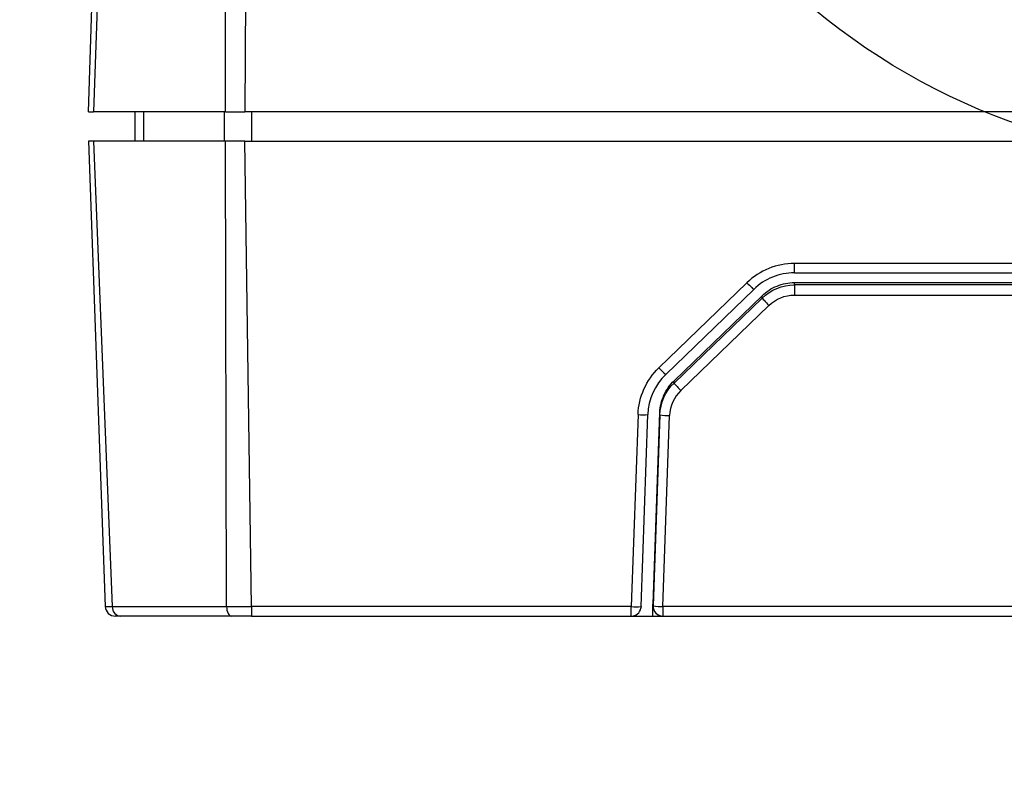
# Model space of a CAD drawing. Header units: millimetres. Extents: x 13 to 546, y 13 to 419.
# Tile 15 of 48: x 203 to 223, y 323 to 339. Entities that reach past the tile are written whole.
import ezdxf

# ---------------------------------------------------------------- set-up
doc = ezdxf.new("R2010")
doc.units = ezdxf.units.MM
doc.header["$LTSCALE"] = 2
doc.linetypes.add('SLD-Solid', pattern=[0])
doc.layers.add('DIMENSIONS', color=140, linetype='SLD-Solid', lineweight=25)
doc.styles.add('SLDTEXTSTYLE0', font='VERDANA.TTF')
doc.dimstyles.new('SLDDIMSTYLE0', dxfattribs={"dimtxt": 4.316016, "dimasz": 6.604, "dimexe": 0, "dimexo": 0.0625, "dimgap": 1.079004, "dimtad": 0, "dimtih": 1, "dimtoh": 1, "dimrnd": 1e-09, "dimzin": 12, "dimdsep": 46, "dimtxsty": 'SLDTEXTSTYLE0', "dimsah": 1, "dimcen": 0.09, "dimadec": 0, "dimazin": 3, "dimtfac": 1, "dimtofl": 0, "dimtmove": 0, "dimatfit": 3, "dimfxl": 0, "dimfrac": 2, "dimtolj": 1, "dimtzin": 12, "dimarcsym": 0})
doc.dimstyles.new('SLDDIMSTYLE3', dxfattribs={"dimtxt": 4.316016, "dimasz": 6.604, "dimexe": 0, "dimexo": 0.0625, "dimgap": 1.079004, "dimtad": 0, "dimtih": 1, "dimtoh": 1, "dimrnd": 1e-09, "dimzin": 12, "dimdsep": 46, "dimtxsty": 'SLDTEXTSTYLE0', "dimsah": 1, "dimcen": 0.09, "dimadec": 0, "dimazin": 3, "dimtfac": 1, "dimtmove": 0, "dimatfit": 0, "dimfxl": 0, "dimfrac": 2, "dimtolj": 1, "dimtzin": 12, "dimarcsym": 0})
doc.dimstyles.new('SLDDIMSTYLE4', dxfattribs={"dimtxt": 4.316016, "dimasz": 6.604, "dimexe": 0, "dimexo": 0.0625, "dimgap": 1.079004, "dimtad": 0, "dimtih": 1, "dimtoh": 1, "dimdec": 4, "dimlfac": 2, "dimzin": 12, "dimdsep": 46, "dimtxsty": 'SLDTEXTSTYLE0', "dimsah": 1, "dimcen": 0.09, "dimadec": 0, "dimazin": 3, "dimtfac": 1, "dimtdec": 0, "dimtofl": 0, "dimtmove": 0, "dimatfit": 3, "dimfxl": 0, "dimfrac": 2, "dimtolj": 1, "dimtzin": 12, "dimarcsym": 0})
doc.dimstyles.new('SLDDIMSTYLE5', dxfattribs={"dimtxt": 4.316016, "dimasz": 6.604, "dimexe": 0, "dimexo": 0.0625, "dimgap": 1.079004, "dimtad": 0, "dimtih": 1, "dimtoh": 1, "dimrnd": 1e-09, "dimdsep": 46, "dimtxsty": 'SLDTEXTSTYLE0', "dimsah": 1, "dimcen": 0.09, "dimadec": 0, "dimazin": 2, "dimtfac": 1, "dimtmove": 0, "dimatfit": 0, "dimfxl": 0, "dimfrac": 2, "dimtolj": 1, "dimtzin": 12, "dimarcsym": 0})

# ---------------------------------------------------------------- blocks, each defined once
blk = doc.blocks.new('_D_3')
at = {"layer": 'DIMENSIONS'}
for p, q in [((205.084, 363.624), (205.831, 385.299)), ((250.343, 363.624), (249.596, 385.299))]:
    blk.add_line(p, q, dxfattribs=at)
for start, end in [(268.027851, 269.518939), (270.626104, 271.972149)]:
    blk.add_arc((227.713, 1020.797), 642.225, start, end, dxfattribs=at)
for points in [[(205.612, 378.953), (212.184, 377.744), (212.243, 379.775)], [(249.815, 378.953), (243.184, 379.775), (243.243, 377.744)]]:
    blk.add_solid(points, dxfattribs=at)
at = {"layer": 'DIMENSIONS', "char_height": 4.2333, "attachment_point": 1, "style": 'SLDTEXTSTYLE0'}
for s, insert in [('4°', (225.202, 383.949)), ('TYP.', (222.321, 377.09))]:
    blk.add_mtext(s, dxfattribs=dict(at, insert=insert))
blk = doc.blocks.new('_D_4')
at = {"layer": 'DIMENSIONS'}
for p, q in [((192.022, 336.211), (192.022, 348.911)), ((201.724, 336.211), (185.672, 336.211)), ((202.281, 326.496), (185.672, 326.496)), ((192.022, 311.488), (192.022, 326.496)), ((164.431, 311.488), (162.981, 311.488)), ((162.981, 311.488), (162.981, 304.628)), ((177.256, 311.488), (178.705, 311.488)), ((178.705, 311.488), (178.705, 304.628)), ((185.037, 311.488), (192.022, 311.488)), ((162.981, 304.628), (164.431, 304.628)), ((178.705, 304.628), (177.256, 304.628))]:
    blk.add_line(p, q, dxfattribs=at)
for points in [[(192.022, 336.211), (193.038, 342.815), (191.006, 342.815)], [(192.022, 326.496), (191.006, 319.892), (193.038, 319.892)]]:
    blk.add_solid(points, dxfattribs=at)
at = {"layer": 'DIMENSIONS', "char_height": 4.2333, "attachment_point": 1, "style": 'SLDTEXTSTYLE0'}
for s, insert in [('9.7', (166.226, 317.831)), ('0.38', (164.431, 310.005))]:
    blk.add_mtext(s, dxfattribs=dict(at, insert=insert))
blk = doc.blocks.new('_D_5')
at = {"layer": 'DIMENSIONS'}
for p, q in [((165.219, 378.573), (163.769, 378.573)), ((163.769, 378.573), (163.769, 371.713)), ((178.044, 378.573), (179.493, 378.573)), ((179.493, 378.573), (179.493, 371.713)), ((185.825, 378.573), (192.022, 378.573)), ((192.022, 378.573), (192.022, 364.512)), ((163.769, 371.713), (165.219, 371.713)), ((179.493, 371.713), (178.044, 371.713)), ((202.768, 364.512), (185.672, 364.512)), ((192.022, 336.812), (192.022, 364.512)), ((201.724, 336.812), (185.672, 336.812))]:
    blk.add_line(p, q, dxfattribs=at)
for points in [[(192.022, 364.512), (191.006, 357.908), (193.038, 357.908)], [(192.022, 336.812), (193.038, 343.416), (191.006, 343.416)]]:
    blk.add_solid(points, dxfattribs=at)
at = {"layer": 'DIMENSIONS', "char_height": 4.2333, "attachment_point": 1, "style": 'SLDTEXTSTYLE0'}
for s, insert in [('27.7', (165.219, 384.916)), ('1.09', (165.219, 377.09))]:
    blk.add_mtext(s, dxfattribs=dict(at, insert=insert))
blk = doc.blocks.new('_D_6')
at = {"layer": 'DIMENSIONS'}
for p, q in [((165.092, 350.75), (163.643, 350.75)), ((163.643, 350.75), (163.643, 343.89)), ((177.918, 350.75), (179.367, 350.75)), ((179.367, 350.75), (179.367, 343.89)), ((185.699, 350.75), (198.399, 350.75)), ((198.399, 350.75), (198.399, 336.812)), ((163.643, 343.89), (165.092, 343.89)), ((179.367, 343.89), (177.918, 343.89)), ((201.724, 336.812), (192.049, 336.812)), ((201.724, 336.211), (192.049, 336.211)), ((198.399, 336.211), (198.399, 323.511))]:
    blk.add_line(p, q, dxfattribs=at)
for points in [[(198.399, 336.812), (199.415, 343.416), (197.383, 343.416)], [(198.399, 336.211), (197.383, 329.607), (199.415, 329.607)]]:
    blk.add_solid(points, dxfattribs=at)
at = {"layer": 'DIMENSIONS', "char_height": 4.2333, "attachment_point": 1, "style": 'SLDTEXTSTYLE0'}
for s, insert in [('0.6', (166.887, 357.093)), ('0.02', (165.092, 349.267))]:
    blk.add_mtext(s, dxfattribs=dict(at, insert=insert))

msp = doc.modelspace()

# ---------------------------------------------------------------- linework, layer by layer
for p, q in [((204.16103, 336.812269), (204.996856, 361.085471)), ((205.162189, 361.084604), (204.263803, 336.812269)), ((206.969981, 336.812269), (206.945957, 361.084612)), ((207.486428, 361.085397), (207.362116, 336.812269)), ((204.16103, 336.812269), (204.263803, 336.812269)), ((205.114854, 336.812269), (205.114854, 336.211069)), ((205.289056, 336.812269), (205.289056, 336.211069)), ((206.942565, 336.812269), (206.942565, 336.211069)), ((206.969981, 336.812269), (207.362116, 336.812269)), ((248.064765, 336.812269), (207.362116, 336.812269)), ((207.503979, 336.211069), (207.503979, 336.812269)), ((204.16103, 336.211069), (204.508527, 326.688765)), ((204.263803, 336.211069), (204.16103, 336.211069)), ((204.263803, 336.211069), (204.648612, 326.688869)), ((206.989139, 326.688873), (206.969981, 336.211069)), ((207.362116, 336.211069), (206.969981, 336.211069)), ((207.49906, 326.688737), (207.362116, 336.211069)), ((207.362116, 336.211069), (248.064765, 336.211069)), ((236.819945, 333.707876), (218.606942, 333.707876)), ((218.606942, 333.515208), (218.606942, 333.707876)), ((218.606942, 333.515208), (236.819945, 333.515208)), ((217.634377, 333.314933), (215.833409, 331.575871)), ((215.972344, 331.439338), (217.773304, 333.178392)), ((218.606942, 333.268808), (218.606942, 333.316467)), ((218.606942, 333.316467), (236.819945, 333.316467)), ((218.606942, 333.268808), (218.606942, 333.061611)), ((236.819945, 333.268808), (218.606942, 333.268808)), ((216.143823, 331.309855), (217.944783, 333.048909)), ((217.944783, 333.001251), (216.143823, 331.262197)), ((217.944783, 333.001251), (217.944783, 333.048909)), ((218.606942, 333.061611), (236.819945, 333.061611)), ((216.282807, 331.111144), (218.083758, 332.85019)), ((216.143823, 331.262197), (216.143823, 331.309855)), ((215.406835, 330.617757), (215.269622, 326.688737)), ((215.4695, 326.689098), (215.606713, 330.618119)), ((215.716567, 326.742969), (215.853263, 330.65718)), ((215.853263, 330.609521), (215.716837, 326.70304)), ((215.853263, 330.609521), (215.853263, 330.65718)), ((215.916715, 326.688737), (216.053142, 330.595219)), ((215.707945, 326.496069), (215.707956, 326.742969)), ((215.707956, 326.742969), (215.716567, 326.742969)), ((215.715479, 326.70304), (215.716871, 326.742969)), ((215.716871, 326.742969), (215.716567, 326.742969)), ((215.269622, 326.688737), (207.49906, 326.688737)), ((215.269622, 326.496069), (215.269622, 326.688737)), ((215.4695, 326.689098), (215.465358, 326.654993)), ((215.716837, 326.70304), (215.715479, 326.70304)), ((239.510172, 326.688737), (215.916715, 326.688737)), ((215.916715, 326.688737), (215.916715, 326.496069)), ((207.499458, 326.496069), (215.269622, 326.496069)), ((215.269622, 326.496069), (215.707945, 326.496069)), ((215.707945, 326.496069), (215.915358, 326.496069)), ((215.915358, 326.496069), (215.916715, 326.496069)), ((215.916715, 326.496069), (239.510172, 326.496069))]:
    msp.add_line(p, q)
for centre, radius, start, end in [((217.147518, 332.77596), 1.779634, 222.4033904, 228.675792), ((215.504311, 331.979103), 1.364831, 265.9044622, 274.302908), ((216.05126, 331.972747), 1.37753, 261.7360751, 270.0782633), ((215.367102, 328.049938), 1.364686, 265.9038445, 274.3031838), ((215.269638, 326.696068), 0.199984, 269.9954491, 348.1476746), ((215.915358, 326.696069), 0.2, 178.0025692, 270), ((215.916715, 326.696069), 0.2, 178.0025372, 268.0025328), ((215.914839, 328.066267), 1.377531, 261.7358649, 270.0780491), ((215.916715, 326.696069), 0.2, 268.0025568, 270)]:
    msp.add_arc(centre, radius, start, end)
for points in [[(206.969981, 336.812269), (206.414121, 336.812269), (205.890725, 336.812269), (204.971676, 336.812269), (204.576652, 336.812269), (204.263803, 336.812269)], [(206.969981, 336.211069), (206.414121, 336.211069), (205.890725, 336.211069), (204.971676, 336.211069), (204.576652, 336.211069), (204.263803, 336.211069)], [(218.606942, 333.707876), (218.426637, 333.707878), (218.250684, 333.67317), (217.916025, 333.53814), (217.765865, 333.440801), (217.634377, 333.314933)], [(218.606942, 333.515342), (218.453128, 333.515342), (218.302202, 333.485682), (218.01506, 333.369939), (217.886782, 333.286957), (217.773363, 333.178524)], [(217.634377, 333.314933), (217.67076, 333.277305), (217.70692, 333.240698), (217.758374, 333.190199), (217.773352, 333.176616), (217.773352, 333.178536)], [(217.944787, 333.001246), (217.944897, 332.999623), (217.958523, 332.983623), (218.01277, 332.924609), (218.05107, 332.884132), (218.083758, 332.85019)], [(216.143823, 331.262197), (216.143825, 331.260278), (216.158804, 331.242882), (216.210261, 331.186956), (216.246422, 331.148771), (216.282807, 331.111144)], [(204.50853, 326.688764), (204.510221, 326.642524), (204.530846, 326.589436), (204.608315, 326.514745), (204.662121, 326.49607), (204.708393, 326.496069)], [(204.648611, 326.688876), (204.935133, 326.688861), (205.275918, 326.688846), (206.066695, 326.688849), (206.508526, 326.688867), (206.989139, 326.688885)], [(204.648611, 326.688876), (204.650075, 326.642621), (204.667819, 326.589499), (204.734468, 326.514755), (204.780757, 326.496069), (204.820563, 326.496069)], [(206.989141, 326.688871), (206.990124, 326.642617), (207.000713, 326.589498), (207.040235, 326.514757), (207.067624, 326.49607), (207.091175, 326.496069)], [(207.49906, 326.688734), (207.499127, 326.637631), (207.499193, 326.587568), (207.499326, 326.516588), (207.499392, 326.496069), (207.499458, 326.496069)], [(207.091175, 326.496069), (206.625144, 326.496069), (206.196144, 326.496069), (205.429338, 326.496069), (205.098425, 326.496069), (204.820563, 326.496069)]]:
    msp.add_open_spline(points, degree=3, knots=[0, 0, 0, 0, 0.5, 0.5, 1, 1, 1, 1])
for points in [[(217.944783, 333.048909), (217.988556, 333.091182), (218.08467, 333.16723), (218.247948, 333.251852), (218.424176, 333.304405), (218.546099, 333.316467), (218.606942, 333.316467)], [(217.944787, 333.001246), (218.121855, 333.171007), (218.359146, 333.268808), (218.606942, 333.268808)], [(218.083758, 332.85019), (218.223842, 332.984226), (218.412375, 333.061613), (218.606942, 333.061611)], [(215.406835, 330.617757), (215.419445, 330.978875), (215.575336, 331.326642), (215.833409, 331.575871)], [(215.972392, 331.439482), (215.751746, 331.226397), (215.617497, 330.926926), (215.606713, 330.618119)], [(215.853263, 330.65718), (215.855388, 330.718019), (215.871707, 330.839521), (215.9304, 331.013888), (216.020698, 331.174175), (216.100041, 331.267573), (216.143823, 331.309855)], [(215.853263, 330.609521), (215.861863, 330.855793), (215.966142, 331.090602), (216.143823, 331.262197)], [(216.282807, 331.111144), (216.143218, 330.976336), (216.0599, 330.788768), (216.053142, 330.595219)], [(204.508527, 326.688765), (204.509217, 326.688799), (204.555996, 326.688834), (204.648611, 326.688869)], [(206.989139, 326.688877), (207.145965, 326.688828), (207.316521, 326.68878), (207.49906, 326.688731)], [(204.820563, 326.496069), (204.748129, 326.496069), (204.709401, 326.496069), (204.708393, 326.496069)], [(207.499458, 326.496069), (207.355946, 326.496069), (207.214784, 326.496069), (207.091175, 326.496069)]]:
    msp.add_open_spline(points, degree=3)
at = {"layer": 'DIMENSIONS'}
msp.add_circle((227.667948, 349.3807), 13.589029, dxfattribs=at)

# ---------------------------------------------------------------- dimensions: what is measured, and where the dimension line sits
dim = msp.add_angular_dim_2l(base=(213.965534, 378.71933), line1=((251.26582, 336.812269), (250.429994, 361.085469)), line2=((204.996856, 361.085471), (204.16103, 336.812269)), text='<>\\PTYP.', dimstyle='SLDDIMSTYLE4', dxfattribs=at)
dim.commit()
dim.dimension.update_dxf_attribs({"geometry": '_D_3', "text_midpoint": (228.526271, 378.57268), "dimtype": 162})
for base, p1, p2, dimstyle, picture, middle in [((192.022122, 364.512269), (204.263803, 336.812269), (205.308086, 364.512269), 'SLDDIMSTYLE0', '_D_5', (192.022122, 378.57268)), ((198.398502, 336.211069), (204.263803, 336.812269), (204.263803, 336.211069), 'SLDDIMSTYLE5', '_D_6', (198.398502, 350.74971)), ((192.0221221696, 326.4960693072), (204.2638030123, 336.2110693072), (204.8205630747, 326.4960693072), 'SLDDIMSTYLE3', '_D_4', (192.0221221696, 311.4879426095))]:
    dim = msp.add_linear_dim(base=base, p1=p1, p2=p2, angle=90, dimstyle=dimstyle, dxfattribs=at)
    dim.commit()
    dim.dimension.update_dxf_attribs({"geometry": picture, "text_midpoint": middle, "dimtype": 160})

doc.saveas('drawing.dxf')
